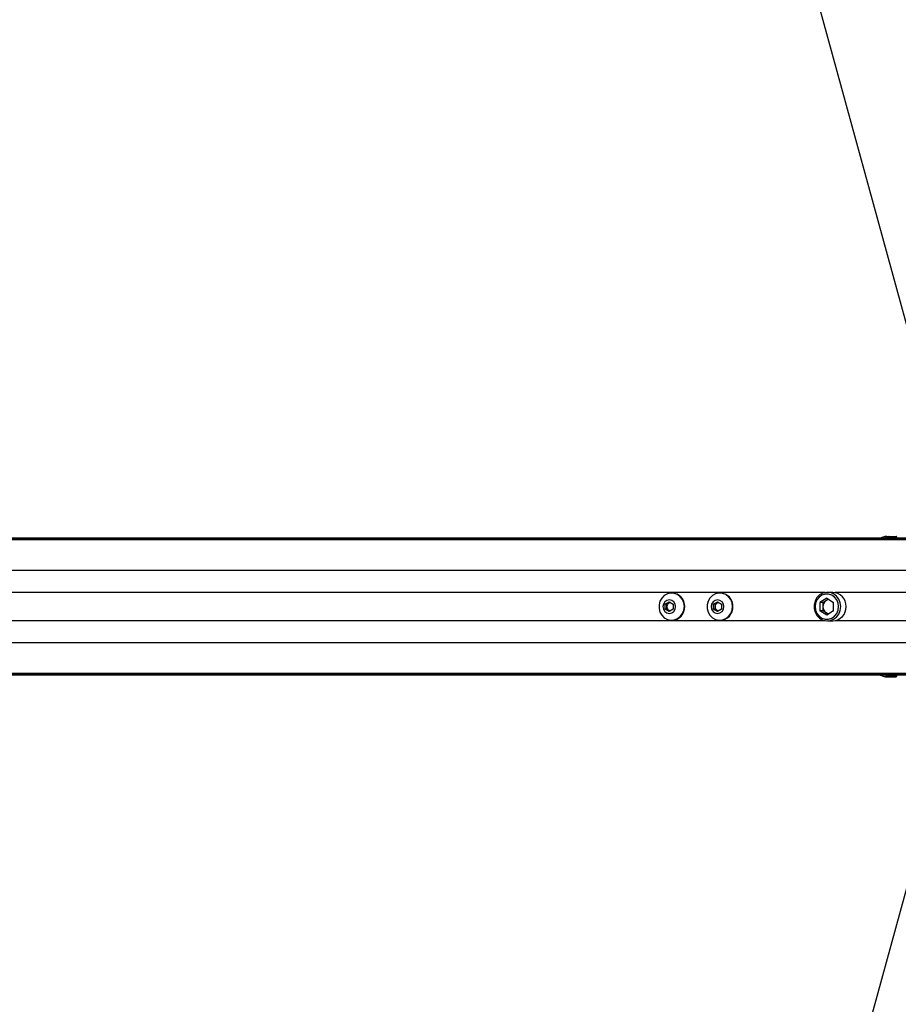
# Paper-space layout '3.5M DUO In Ground Anchor' of a CAD drawing. Header units: millimetres. Extents: x 20 to 26059, y 28 to 17638.
# Tile 43 of 70: x 8177 to 8793, y 12986 to 13676. Entities that reach past the tile are written whole.
import ezdxf

# ---------------------------------------------------------------- set-up
doc = ezdxf.new("R2010")
doc.units = ezdxf.units.MM
doc.layers.add('COMPONENT_GEOMETRY', color=7, linetype='Continuous')
doc.styles.add('SLDTEXTSTYLE0', font='TXT', dxfattribs={"width": 0.75})
doc.dimstyles.new('SLDDIMSTYLE0', dxfattribs={"dimtxt": 150, "dimasz": 6.604, "dimexe": 0, "dimexo": 0.0625, "dimgap": 37.5, "dimtad": 0, "dimtih": 1, "dimtoh": 1, "dimdec": 0, "dimlfac": 0.5, "dimrnd": 1e-09, "dimzin": 12, "dimdsep": 46, "dimtxsty": 'SLDTEXTSTYLE0', "dimsah": 1, "dimcen": 0.09, "dimadec": 0, "dimazin": 3, "dimtfac": 1, "dimtdec": 0, "dimtofl": 0, "dimtmove": 0, "dimatfit": 3, "dimfxl": 1, "dimfrac": 2, "dimtolj": 1, "dimtzin": 12, "dimarcsym": 0})

# ---------------------------------------------------------------- blocks, each defined once
blk = doc.blocks.new('_D_11')
at = {"layer": 'COMPONENT_GEOMETRY', "color": 7, "ltscale": 2}
for p, q in [((2197.17, 13286.24), (2197.17, 17567.56)), ((15999.75, 13309.49), (15999.75, 17567.56)), ((2197.17, 17561.21), (8876.79, 17561.21)), ((15999.75, 17561.21), (9320.13, 17561.21))]:
    blk.add_line(p, q, dxfattribs=at)
for points in [[(2197.17, 17561.21), (2203.77, 17560.19), (2203.77, 17562.22)], [(15999.75, 17561.21), (15993.15, 17562.22), (15993.15, 17560.19)]]:
    blk.add_solid(points, dxfattribs=at)
at = {"layer": 'COMPONENT_GEOMETRY', "color": 7, "ltscale": 2, "insert": (8876.79, 17635.5), "char_height": 150, "attachment_point": 1, "style": 'SLDTEXTSTYLE0'}
blk.add_mtext('6901', dxfattribs=at)

psp = doc.layouts.new('3.5M DUO In Ground Anchor')

# ---------------------------------------------------------------- linework, layer by layer
at = {"color": 8, "linetype": 'Continuous', "lineweight": 25, "ltscale": 2}
for p, q in [((8823.01, 13311.33), (7372.46, 13311.33)), ((8823.01, 13312.04), (7646.9, 13312.04)), ((8792.06, 13313.14), (8786.72, 13313.14)), ((8825.65, 13289.73), (7373.21, 13289.73)), ((8741.79, 13274.28), (7787.95, 13274.28)), ((8801.86, 13274.28), (8748.78, 13274.28)), ((8741.79, 13254.58), (7787.95, 13254.58)), ((8801.86, 13254.58), (8748.78, 13254.58)), ((8825.65, 13239.13), (7373.21, 13239.13)), ((8823.01, 13217.53), (7372.46, 13217.53)), ((8823.01, 13216.82), (7646.9, 13216.82)), ((8792.06, 13215.72), (8786.72, 13215.72))]:
    psp.add_line(p, q, dxfattribs=at)
at = {"color": 7, "linetype": 'Continuous', "lineweight": 25, "ltscale": 2}
for p, q in [((8478.86, 13312.43), (7668.86, 13312.43)), ((8491.55, 13312.43), (8478.86, 13312.43)), ((8501.4, 13312.43), (8491.55, 13312.43)), ((8509.31, 13312.43), (8501.4, 13312.43)), ((8823.01, 13312.43), (8509.31, 13312.43)), ((8784.15, 13313.59), (8783.8, 13313.49)), ((8786.49, 13313.63), (8791.56, 13313.63)), ((8792.07, 13312.43), (8792.06, 13313.14)), ((8634.52, 13273.93), (8634.26, 13273.93)), ((8668.31, 13273.93), (8668.05, 13273.93)), ((8743.01, 13270.3), (8738.24, 13267.37)), ((8743.01, 13270.3), (8747.78, 13267.37)), ((8747.15, 13274.43), (8743.42, 13274.43)), ((8629.81, 13266.16), (8632.63, 13267.9)), ((8629.81, 13262.7), (8629.81, 13266.16)), ((8630.89, 13266.16), (8629.81, 13266.16)), ((8630.89, 13266.16), (8632.29, 13267.03)), ((8630.89, 13264.43), (8630.89, 13266.16)), ((8630.89, 13262.7), (8630.89, 13264.43)), ((8632.29, 13267.03), (8633.16, 13267.56)), ((8632.63, 13267.9), (8635.44, 13266.16)), ((8635.44, 13266.16), (8635.44, 13262.7)), ((8663.6, 13266.16), (8666.41, 13267.9)), ((8663.6, 13262.7), (8663.6, 13266.16)), ((8664.67, 13266.16), (8663.6, 13266.16)), ((8664.67, 13266.16), (8666.08, 13267.03)), ((8664.67, 13264.43), (8664.67, 13266.16)), ((8664.67, 13262.7), (8664.67, 13264.43)), ((8666.08, 13267.03), (8666.95, 13267.56)), ((8666.41, 13267.9), (8669.23, 13266.16)), ((8669.23, 13266.16), (8669.23, 13262.7)), ((8738.24, 13267.37), (8738.24, 13261.5)), ((8740.31, 13267.37), (8738.24, 13267.37)), ((8742.69, 13268.83), (8740.31, 13267.37)), ((8740.31, 13267.37), (8740.31, 13264.43)), ((8740.31, 13264.43), (8740.31, 13261.5)), ((8744.04, 13269.67), (8742.69, 13268.83)), ((8747.78, 13261.5), (8747.78, 13267.37)), ((8632.63, 13260.97), (8629.81, 13262.7)), ((8630.89, 13262.7), (8629.81, 13262.7)), ((8632.29, 13261.83), (8630.89, 13262.7)), ((8633.16, 13261.3), (8632.29, 13261.83)), ((8635.44, 13262.7), (8632.63, 13260.97)), ((8666.41, 13260.97), (8663.6, 13262.7)), ((8664.67, 13262.7), (8663.6, 13262.7)), ((8666.08, 13261.83), (8664.67, 13262.7)), ((8666.95, 13261.3), (8666.08, 13261.83)), ((8669.23, 13262.7), (8666.41, 13260.97)), ((8743.01, 13258.56), (8738.24, 13261.5)), ((8740.31, 13261.5), (8738.24, 13261.5)), ((8742.69, 13260.03), (8740.31, 13261.5)), ((8744.04, 13259.2), (8742.69, 13260.03)), ((8747.78, 13261.5), (8743.01, 13258.56)), ((8634.26, 13254.93), (8634.52, 13254.93)), ((8668.05, 13254.93), (8668.31, 13254.93)), ((8743.42, 13254.43), (8747.15, 13254.43)), ((8823.01, 13216.43), (7668.86, 13216.43)), ((8784.12, 13215.29), (8784.13, 13215.28)), ((8786.49, 13215.23), (8791.56, 13215.23)), ((8792.06, 13215.72), (8792.07, 13216.43))]:
    psp.add_line(p, q, dxfattribs=at)
at = {"color": 7, "linetype": 'Continuous', "lineweight": 25, "ltscale": 2, "flags": 128}
for points in [[(8833.91, 13334.93), (8811.05, 13418.2), (8724.82, 13732.37), (8638.59, 14046.53), (8573.47, 14283.77), (8508.35, 14521), (8422.12, 14835.17), (8335.89, 15149.33), (8177.35, 15726.94)], [(8786.72, 13313.14), (8786.72, 13313.24), (8786.7, 13313.33), (8786.68, 13313.41), (8786.65, 13313.49), (8786.62, 13313.55), (8786.58, 13313.59), (8786.53, 13313.62), (8786.49, 13313.63)], [(8643.18, 13264.43), (8642.85, 13267), (8641.88, 13269.37), (8640.35, 13271.38), (8638.36, 13272.87), (8636.08, 13273.73), (8633.65, 13273.91), (8631.28, 13273.38), (8629.12, 13272.19), (8627.34, 13270.43), (8626.08, 13268.22), (8625.43, 13265.73), (8625.43, 13263.14), (8626.08, 13260.65), (8627.34, 13258.44), (8629.12, 13256.67), (8631.28, 13255.48), (8633.65, 13254.95), (8636.08, 13255.13), (8638.36, 13256), (8640.35, 13257.49), (8641.88, 13259.5), (8642.85, 13261.87), (8643.18, 13264.43)], [(8676.97, 13264.43), (8676.63, 13267), (8675.67, 13269.37), (8674.13, 13271.38), (8672.15, 13272.87), (8669.86, 13273.73), (8667.44, 13273.91), (8665.06, 13273.38), (8662.91, 13272.19), (8661.13, 13270.43), (8659.87, 13268.22), (8659.22, 13265.73), (8659.22, 13263.14), (8659.87, 13260.65), (8661.13, 13258.44), (8662.91, 13256.67), (8665.06, 13255.48), (8667.44, 13254.95), (8669.86, 13255.13), (8672.15, 13256), (8674.13, 13257.49), (8675.67, 13259.5), (8676.63, 13261.87), (8676.97, 13264.43)], [(8752.81, 13264.43), (8752.46, 13267.13), (8751.44, 13269.63), (8749.83, 13271.74), (8747.74, 13273.31), (8745.33, 13274.22), (8742.78, 13274.41), (8740.28, 13273.85), (8738.01, 13272.6), (8736.14, 13270.74), (8734.81, 13268.42), (8734.12, 13265.79), (8734.12, 13263.07), (8734.81, 13260.45), (8736.14, 13258.12), (8738.01, 13256.26), (8740.28, 13255.01), (8742.78, 13254.46), (8745.33, 13254.64), (8747.74, 13255.55), (8749.83, 13257.12), (8751.44, 13259.24), (8752.46, 13261.73), (8752.81, 13264.43)], [(8751.27, 13264.43), (8750.93, 13266.91), (8749.96, 13269.19), (8748.42, 13271.08), (8746.44, 13272.44), (8744.18, 13273.14), (8741.83, 13273.14), (8739.58, 13272.44), (8737.6, 13271.08), (8736.06, 13269.19), (8735.08, 13266.91), (8734.75, 13264.43), (8735.08, 13261.95), (8736.06, 13259.67), (8737.6, 13257.78), (8739.58, 13256.43), (8741.83, 13255.72), (8744.18, 13255.72), (8746.44, 13256.43), (8748.42, 13257.78), (8749.96, 13259.67), (8750.93, 13261.95), (8751.27, 13264.43)], [(8637.08, 13264.43), (8636.74, 13266.25), (8635.78, 13267.79), (8634.33, 13268.82), (8632.63, 13269.18), (8630.92, 13268.82), (8629.47, 13267.79), (8628.51, 13266.25), (8628.17, 13264.43), (8628.51, 13262.61), (8629.47, 13261.07), (8630.92, 13260.04), (8632.63, 13259.68), (8634.33, 13260.04), (8635.78, 13261.07), (8636.74, 13262.61), (8637.08, 13264.43)], [(8670.87, 13264.43), (8670.53, 13266.25), (8669.57, 13267.79), (8668.12, 13268.82), (8666.41, 13269.18), (8664.71, 13268.82), (8663.26, 13267.79), (8662.29, 13266.25), (8661.95, 13264.43), (8662.29, 13262.61), (8663.26, 13261.07), (8664.71, 13260.04), (8666.41, 13259.68), (8668.12, 13260.04), (8669.57, 13261.07), (8670.53, 13262.61), (8670.87, 13264.43)], [(8786.72, 13215.72), (8786.72, 13215.63), (8786.7, 13215.53), (8786.68, 13215.45), (8786.65, 13215.38), (8786.62, 13215.31), (8786.58, 13215.27), (8786.53, 13215.24), (8786.49, 13215.23)], [(8177.35, 10801.92), (8260.81, 11105.99), (8347.06, 11420.22), (8433.31, 11734.45), (8519.56, 12048.68), (8648.94, 12520.03), (8713.62, 12755.7), (8778.31, 12991.38), (8833.91, 13193.93)]]:
    psp.add_lwpolyline(points, dxfattribs=at)
at = {"color": 7, "linetype": 'Continuous', "lineweight": 25, "ltscale": 4}
for centre, radius, start, end in [((8784.39, 13313.36), 0.274, 90.17354, 112.88297), ((8791.56, 13313.13), 0.5, 1, 90), ((8634.24, 13264.73), 9.21, 358.1626, 88.20621), ((8668.02, 13264.73), 9.21, 358.16297, 88.20585), ((8746.85, 13264.74), 9.69, 358.1627, 88.20606), ((8633.93, 13264.47), 3.04, 122.4601, 180.6356), ((8633.93, 13264.4), 3.04, 179.3644, 237.5399), ((8633.71, 13264.74), 2.69, 96.48264, 121.73366), ((8634.24, 13264.14), 9.21, 271.79379, 1.8374), ((8667.71, 13264.47), 3.04, 122.46105, 180.63465), ((8667.71, 13264.4), 3.04, 179.36535, 237.53895), ((8667.5, 13264.74), 2.69, 96.48075, 121.7346), ((8668.02, 13264.14), 9.21, 271.79415, 1.83703), ((8745.46, 13264.49), 5.15, 122.46094, 180.63498), ((8745.46, 13264.38), 5.15, 179.36502, 237.53906), ((8745.1, 13264.94), 4.58, 99.08378, 121.69635), ((8746.85, 13264.12), 9.69, 271.79394, 1.8373), ((8633.71, 13264.12), 2.69, 238.26634, 263.51736), ((8667.5, 13264.12), 2.69, 238.2654, 263.51925), ((8745.1, 13263.93), 4.58, 238.30365, 260.91622), ((8784.39, 13215.51), 0.274, 247.11703, 269.82646), ((8791.56, 13215.73), 0.5, 270, 359)]:
    psp.add_arc(centre, radius, start, end, dxfattribs=at)
at = {"color": 7, "linetype": 'Continuous', "lineweight": 25, "ltscale": 2}
for points, knots in [([(8478.86, 13312.43), (8478.8, 13312.43), (8478.7, 13312.43), (8478.62, 13312.43), (8478.6, 13312.43), (8478.59, 13312.43), (8478.58, 13312.43), (8478.55, 13312.43), (8478.43, 13312.43), (8478.17, 13312.41), (8478.29, 13312.35), (8479.5, 13312.25), (8481.79, 13312.17), (8485.76, 13312.13), (8491.2, 13312.2), (8496.88, 13312.26), (8502.02, 13312.27), (8505.9, 13312.22), (8509.23, 13312.16), (8511.03, 13312.09), (8511.93, 13312.06)], [0, 0, 0, 0, 0.01221, 0.018315, 0.018698, 0.01879, 0.019173, 0.020699, 0.026804, 0.051258, 0.120512, 0.18968, 0.25823, 0.342282, 0.479756, 0.617657, 0.723825, 0.834037, 0.916616, 1, 1, 1, 1]), ([(8480.94, 13312.42), (8480.89, 13312.42), (8480.81, 13312.42), (8480.74, 13312.41), (8480.73, 13312.41), (8480.88, 13312.4), (8481.24, 13312.39), (8481.71, 13312.39), (8482.11, 13312.39), (8482.35, 13312.39), (8482.55, 13312.39), (8482.64, 13312.39), (8482.68, 13312.4)], [0, 0, 0, 0, 0.054042, 0.108128, 0.181523, 0.302002, 0.518453, 0.748817, 0.824566, 0.900883, 0.955237, 1, 1, 1, 1]), ([(8482.68, 13312.4), (8482.72, 13312.4), (8482.81, 13312.4), (8482.88, 13312.4), (8482.88, 13312.41), (8482.74, 13312.41), (8482.36, 13312.42), (8481.9, 13312.42), (8481.49, 13312.42), (8481.26, 13312.42), (8481.06, 13312.42), (8480.97, 13312.42), (8480.94, 13312.42)], [0, 0, 0, 0, 0.0543974, 0.1087995, 0.1829959, 0.3048415, 0.5225409, 0.7536079, 0.8287392, 0.9044548, 0.9590136, 1, 1, 1, 1]), ([(8501.4, 13312.43), (8499.33, 13312.43), (8495.82, 13312.43), (8492.8, 13312.43), (8491.55, 13312.43)], [0, 0, 0, 0, 0.588812, 1, 1, 1, 1]), ([(8494.19, 13312.35), (8496.68, 13312.37), (8501.71, 13312.4), (8506.76, 13312.42), (8509.31, 13312.43)], [0, 0, 0, 0, 0.493799, 1, 1, 1, 1]), ([(8511.93, 13312.06), (8510.37, 13312.13), (8507.26, 13312.28), (8502.37, 13312.34), (8498.52, 13312.35), (8496.4, 13312.35), (8495.15, 13312.35), (8494.51, 13312.35), (8494.19, 13312.35)], [0, 0, 0, 0, 0.325673, 0.650323, 0.822898, 0.911048, 0.955443, 1, 1, 1, 1]), ([(8783.8, 13313.49), (8783.47, 13313.4), (8782.37, 13313.09), (8781.16, 13312.71), (8780.37, 13312.44), (8780.35, 13312.43)], [0, 0, 0, 0, 0.288485, 0.975036, 1, 1, 1, 1]), ([(8784.12, 13313.58), (8784.12, 13313.58), (8784.21, 13313.62), (8784.3, 13313.62), (8784.39, 13313.63)], [0, 0, 0, 0, 0.028605, 1, 1, 1, 1]), ([(8784.28, 13313.61), (8784.23, 13313.61), (8784.17, 13313.61), (8784.12, 13313.58), (8784.12, 13313.58)], [0, 0, 0, 0, 0.971546, 1, 1, 1, 1]), ([(8786.72, 13313.14), (8786.67, 13313.15), (8786.36, 13313.22), (8785.87, 13313.31), (8785.29, 13313.43), (8784.9, 13313.5), (8784.61, 13313.56), (8784.4, 13313.59), (8784.31, 13313.61), (8784.28, 13313.61)], [0, 0, 0, 0, 0.07009, 0.395138, 0.587131, 0.731046, 0.841651, 0.936331, 1, 1, 1, 1]), ([(8784.39, 13313.63), (8784.41, 13313.63), (8784.49, 13313.63), (8784.77, 13313.63), (8785.41, 13313.63), (8786.03, 13313.63), (8786.44, 13313.63), (8786.49, 13313.63)], [0, 0, 0, 0, 0.045389, 0.125683, 0.375709, 0.924085, 1, 1, 1, 1]), ([(8780.36, 13216.43), (8780.48, 13216.39), (8781.38, 13216.08), (8782.7, 13215.68), (8783.8, 13215.37), (8784.12, 13215.29)], [0, 0, 0, 0, 0.102013, 0.7344, 1, 1, 1, 1]), ([(8784.28, 13215.25), (8784.23, 13215.25), (8784.17, 13215.26), (8784.12, 13215.28), (8784.12, 13215.28)], [0, 0, 0, 0, 0.971546, 1, 1, 1, 1]), ([(8784.12, 13215.28), (8784.12, 13215.28), (8784.21, 13215.25), (8784.3, 13215.24), (8784.39, 13215.23)], [0, 0, 0, 0, 0.028605, 1, 1, 1, 1]), ([(8786.72, 13215.72), (8786.67, 13215.71), (8786.36, 13215.65), (8785.87, 13215.55), (8785.29, 13215.44), (8784.9, 13215.36), (8784.61, 13215.31), (8784.4, 13215.27), (8784.31, 13215.26), (8784.28, 13215.25)], [0, 0, 0, 0, 0.07009, 0.395138, 0.587131, 0.731046, 0.841651, 0.936331, 1, 1, 1, 1]), ([(8784.39, 13215.23), (8784.41, 13215.23), (8784.49, 13215.23), (8784.77, 13215.23), (8785.41, 13215.23), (8786.03, 13215.23), (8786.44, 13215.23), (8786.49, 13215.23)], [0, 0, 0, 0, 0.045389, 0.125683, 0.375709, 0.924085, 1, 1, 1, 1])]:
    psp.add_open_spline(points, degree=3, knots=knots, dxfattribs=at)
at = {"color": 8, "linetype": 'Continuous', "lineweight": 25, "ltscale": 2}
for points in [[(8786.72, 13313.14), (8786.01, 13312.98), (8785.09, 13312.77), (8784.09, 13312.49), (8783.86, 13312.43)], [(8786.72, 13215.72), (8786.01, 13215.89), (8785.09, 13216.09), (8784.09, 13216.37), (8783.86, 13216.43)]]:
    psp.add_open_spline(points, degree=3, knots=[0, 0, 0, 0, 0.772633, 1, 1, 1, 1], dxfattribs=at)

# ---------------------------------------------------------------- dimensions: what is measured, and where the dimension line sits
at = {"layer": 'COMPONENT_GEOMETRY', "color": 7, "ltscale": 2}
dim = psp.add_linear_dim(base=(2197.17, 17561.21), p1=(15999.75, 13306.95), p2=(2197.17, 13283.7), dimstyle='SLDDIMSTYLE0', dxfattribs=at)
dim.commit()
dim.dimension.update_dxf_attribs({"geometry": '_D_11', "text_midpoint": (9098.46, 17561.21), "dimtype": 160})

doc.saveas('drawing.dxf')
